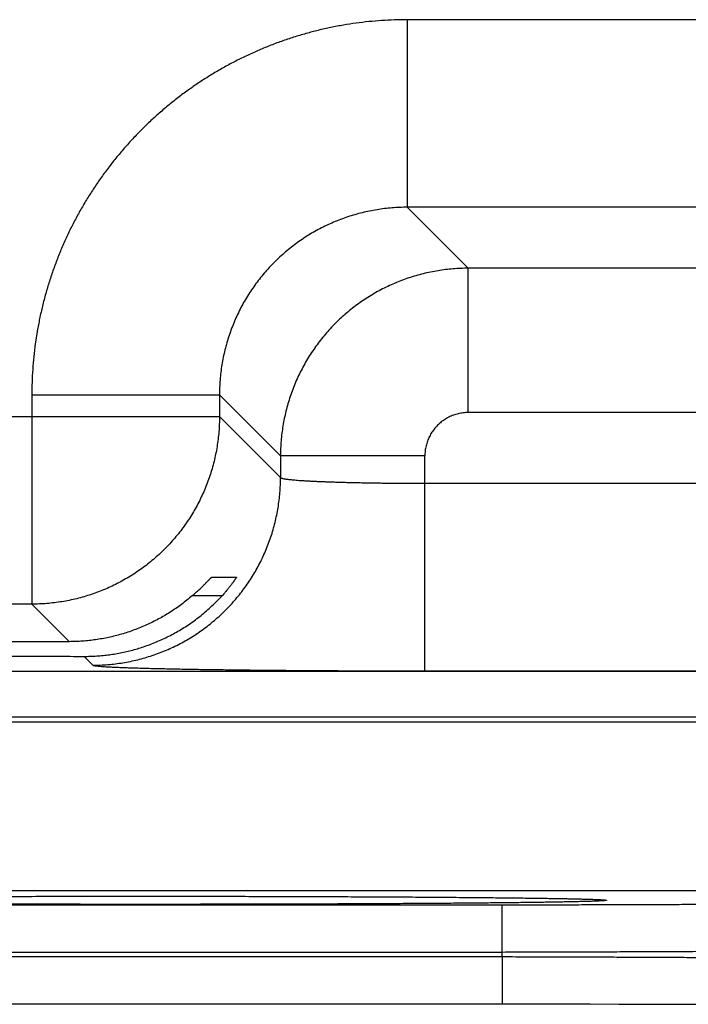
# Model space of a CAD drawing. Header units: inches. Extents: x 0 to 34, y 0 to 22.
# Tile 72 of 105: x 18.37 to 18.648, y 15.457 to 15.866. Entities that reach past the tile are written whole.
import ezdxf

# ---------------------------------------------------------------- set-up
doc = ezdxf.new("R2010")
doc.units = ezdxf.units.IN
doc.header["$LTSCALE"] = 1.87
doc.header["$MEASUREMENT"] = 0
doc.layers.get('0').update_dxf_attribs({"linetype": 'CONTINUOUS'})

msp = doc.modelspace()

# ---------------------------------------------------------------- linework, layer by layer
at = {"color": 7, "linetype": 'CONTINUOUS'}
for p, q in [((18.68137, 15.86637), (18.53106, 15.86637)), ((18.53106, 15.86637), (18.53106, 15.78839)), ((18.68137, 15.78839), (18.53106, 15.78839)), ((18.53106, 15.78839), (18.55643, 15.76302)), ((18.656, 15.76302), (18.55643, 15.76302)), ((18.55643, 15.70303), (18.55643, 15.76302)), ((18.37508, 15.7104), (18.45307, 15.7104)), ((18.37508, 15.7104), (18.37508, 15.62339)), ((18.45307, 15.7104), (18.47844, 15.68503)), ((18.45307, 15.7104), (18.45307, 15.70137)), ((18.656, 15.70303), (18.55643, 15.70303)), ((17.82936, 15.70137), (18.45307, 15.70137)), ((18.45307, 15.70137), (18.47844, 15.676)), ((18.53843, 15.68503), (18.47844, 15.68503)), ((18.47844, 15.68503), (18.47844, 15.676)), ((18.53843, 15.59565), (18.53843, 15.68503)), ((18.53843, 15.67364), (18.674, 15.67364)), ((18.44982, 15.63461), (18.46012, 15.63461)), ((18.45414, 15.62687), (18.44178, 15.62687)), ((18.37508, 15.62339), (17.90735, 15.62339)), ((18.37508, 15.62339), (18.39068, 15.60778)), ((18.3968, 15.60167), (18.40045, 15.59802)), ((13.33862, 15.59557), (20.72891, 15.59557)), ((18.53843, 15.59565), (18.674, 15.59565)), ((13.33862, 15.57655), (20.72891, 15.57655)), ((18.08154, 15.5744), (18.75889, 15.5744)), ((18.11998, 15.5044), (18.72045, 15.5044)), ((18.26985, 15.49841), (18.57058, 15.49841)), ((18.36502, 15.50188), (18.37709, 15.50191)), ((18.37709, 15.50191), (18.38935, 15.50193)), ((18.38935, 15.50193), (18.40173, 15.50194)), ((18.40173, 15.50194), (18.41419, 15.50195)), ((18.41419, 15.50195), (18.42622, 15.50195)), ((18.42622, 15.50195), (18.43867, 15.50194)), ((18.43867, 15.50194), (18.45104, 15.50193)), ((18.45104, 15.50193), (18.46328, 15.50191)), ((18.46328, 15.50191), (18.47535, 15.50188)), ((18.47535, 15.50188), (18.48719, 15.50184)), ((18.48719, 15.50184), (18.49876, 15.5018)), ((18.49876, 15.5018), (18.50999, 15.50176)), ((18.50999, 15.50176), (18.52083, 15.5017)), ((18.52083, 15.5017), (18.53131, 15.50164)), ((18.53131, 15.50164), (18.54083, 15.50158)), ((18.54083, 15.50158), (18.55279, 15.50149)), ((18.55279, 15.50149), (18.5623, 15.50141)), ((18.5623, 15.50141), (18.57009, 15.50133)), ((18.57009, 15.50133), (18.57671, 15.50125)), ((18.57058, 15.47876), (18.57058, 15.49841)), ((18.57671, 15.50125), (18.58242, 15.50118)), ((18.58242, 15.50118), (18.58877, 15.50109)), ((18.58877, 15.50109), (18.59385, 15.501)), ((18.59385, 15.501), (18.5979, 15.50093)), ((18.5979, 15.50093), (18.6012, 15.50086)), ((18.6012, 15.50086), (18.60389, 15.50079)), ((18.60389, 15.50079), (18.60604, 15.50073)), ((18.60604, 15.50073), (18.60773, 15.50067)), ((18.60773, 15.50067), (18.60907, 15.50062)), ((18.60907, 15.50062), (18.60987, 15.50059)), ((18.60987, 15.50059), (18.61051, 15.50056)), ((18.61051, 15.50056), (18.61085, 15.50054)), ((18.61085, 15.50054), (18.61112, 15.50052)), ((18.61112, 15.50052), (18.61134, 15.50051)), ((18.61134, 15.50051), (18.6115, 15.50049)), ((18.61166, 15.50048), (18.61169, 15.50048)), ((18.26985, 15.47876), (18.57058, 15.47876)), ((18.26982, 15.47683), (18.57061, 15.47683)), ((18.57062, 15.47683), (18.57062, 15.45718)), ((18.25773, 15.45718), (18.57062, 15.45718)), ((18.57062, 15.45718), (18.58268, 15.45718)), ((18.58268, 15.45718), (18.59493, 15.45717)), ((18.59493, 15.45717), (18.60708, 15.45715)), ((18.60708, 15.45715), (18.61907, 15.45713)), ((18.61907, 15.45713), (18.63087, 15.4571)), ((18.63087, 15.4571), (18.6424, 15.45706)), ((18.6424, 15.45706), (18.65362, 15.45702))]:
    msp.add_line(p, q, dxfattribs=at)
msp.add_lwpolyline([(18.6115, 15.50049), (18.61162, 15.50049), (18.61166, 15.50048)], dxfattribs=at)
for points, knots in [([(18.53106, 15.86637), (18.52929, 15.86637), (18.52575, 15.86631), (18.52043, 15.86604), (18.51513, 15.86559), (18.50984, 15.86495), (18.50457, 15.86414), (18.49934, 15.86315), (18.49414, 15.86197), (18.48899, 15.86063), (18.48388, 15.8591), (18.47883, 15.8574), (18.47384, 15.85553), (18.46892, 15.85349), (18.46407, 15.85129), (18.45929, 15.84892), (18.45461, 15.84639), (18.45001, 15.8437), (18.4455, 15.84085), (18.4411, 15.83786), (18.4368, 15.83471), (18.43261, 15.83142), (18.42853, 15.82799), (18.42458, 15.82442), (18.42075, 15.82072), (18.41704, 15.81688), (18.41348, 15.81293), (18.41004, 15.80885), (18.40675, 15.80466), (18.4036, 15.80037), (18.40061, 15.79596), (18.39776, 15.79146), (18.39507, 15.78686), (18.39254, 15.78217), (18.39017, 15.7774), (18.38797, 15.77255), (18.38593, 15.76762), (18.38406, 15.76263), (18.38236, 15.75758), (18.38083, 15.75248), (18.37949, 15.74732), (18.37831, 15.74212), (18.37732, 15.73689), (18.3765, 15.73162), (18.37587, 15.72633), (18.37542, 15.72103), (18.37515, 15.71571), (18.37508, 15.71217), (18.37508, 15.7104)], [0, 0, 0, 0, 0.021679, 0.043391, 0.065125, 0.086868, 0.108612, 0.130348, 0.152083, 0.173825, 0.195576, 0.217329, 0.239078, 0.260824, 0.282566, 0.304307, 0.326048, 0.34779, 0.369532, 0.391275, 0.413018, 0.43476, 0.456502, 0.478244, 0.499987, 0.521728, 0.54347, 0.565212, 0.586954, 0.608697, 0.63044, 0.652182, 0.673925, 0.695668, 0.717409, 0.73915, 0.760892, 0.782639, 0.804392, 0.826144, 0.847888, 0.869627, 0.891369, 0.913118, 0.934866, 0.956604, 0.978319, 1, 1, 1, 1]), ([(18.53106, 15.78839), (18.53001, 15.78839), (18.52792, 15.78834), (18.52478, 15.78816), (18.52165, 15.78784), (18.51854, 15.7874), (18.51545, 15.78683), (18.51238, 15.78614), (18.50935, 15.78533), (18.50635, 15.7844), (18.50339, 15.78334), (18.50047, 15.78217), (18.49761, 15.78088), (18.4948, 15.77948), (18.49205, 15.77797), (18.48936, 15.77634), (18.48674, 15.77461), (18.48419, 15.77277), (18.48172, 15.77084), (18.47932, 15.7688), (18.47702, 15.76667), (18.47479, 15.76445), (18.47266, 15.76214), (18.47063, 15.75975), (18.46869, 15.75728), (18.46686, 15.75473), (18.46512, 15.75211), (18.4635, 15.74942), (18.46198, 15.74667), (18.46058, 15.74386), (18.45929, 15.74099), (18.45812, 15.73808), (18.45706, 15.73512), (18.45613, 15.73212), (18.45531, 15.72908), (18.45462, 15.72601), (18.45406, 15.72292), (18.45362, 15.71981), (18.4533, 15.71668), (18.45311, 15.71354), (18.45307, 15.71145), (18.45307, 15.7104)], [0, 0, 0, 0, 0.025651, 0.0513, 0.076947, 0.102591, 0.128237, 0.153883, 0.179527, 0.205168, 0.230806, 0.256442, 0.282076, 0.307709, 0.333341, 0.358973, 0.384606, 0.410237, 0.435867, 0.461498, 0.487129, 0.512759, 0.538389, 0.564021, 0.589654, 0.615288, 0.640922, 0.666557, 0.692194, 0.717832, 0.74347, 0.769112, 0.794758, 0.820409, 0.846064, 0.871721, 0.897376, 0.923029, 0.948682, 0.974339, 1, 1, 1, 1]), ([(18.55643, 15.76302), (18.55538, 15.76302), (18.55329, 15.76297), (18.55015, 15.76278), (18.54702, 15.76247), (18.54391, 15.76202), (18.54082, 15.76146), (18.53776, 15.76076), (18.53472, 15.75995), (18.53172, 15.75901), (18.52876, 15.75796), (18.52584, 15.75678), (18.52298, 15.75549), (18.52017, 15.75409), (18.51742, 15.75257), (18.51473, 15.75095), (18.51211, 15.74922), (18.50957, 15.74738), (18.50709, 15.74544), (18.5047, 15.74341), (18.50239, 15.74128), (18.50017, 15.73906), (18.49804, 15.73675), (18.49601, 15.73436), (18.49407, 15.73188), (18.49223, 15.72933), (18.4905, 15.72671), (18.48887, 15.72402), (18.48736, 15.72127), (18.48595, 15.71846), (18.48466, 15.71559), (18.48349, 15.71268), (18.48244, 15.70972), (18.4815, 15.70672), (18.48069, 15.70368), (18.48, 15.70062), (18.47943, 15.69753), (18.47899, 15.69442), (18.47867, 15.6913), (18.47848, 15.68817), (18.47844, 15.68607), (18.47844, 15.68503)], [0, 0, 0, 0, 0.025649, 0.051299, 0.076949, 0.102599, 0.12825, 0.153902, 0.179554, 0.205206, 0.230861, 0.256516, 0.282163, 0.307798, 0.333428, 0.359062, 0.384696, 0.410327, 0.435953, 0.461578, 0.487206, 0.512843, 0.538488, 0.564134, 0.589778, 0.615424, 0.641077, 0.666731, 0.692383, 0.718035, 0.74369, 0.769342, 0.794985, 0.820622, 0.846261, 0.871901, 0.897532, 0.923151, 0.948764, 0.974379, 1, 1, 1, 1]), ([(18.55643, 15.70303), (18.55608, 15.70303), (18.55539, 15.703), (18.55435, 15.70292), (18.55332, 15.70276), (18.55229, 15.70255), (18.55128, 15.70228), (18.55028, 15.70195), (18.5493, 15.70157), (18.54835, 15.70112), (18.54743, 15.70063), (18.54654, 15.70008), (18.54568, 15.69947), (18.54486, 15.69882), (18.54407, 15.69813), (18.54333, 15.69739), (18.54263, 15.6966), (18.54198, 15.69578), (18.54138, 15.69492), (18.54083, 15.69403), (18.54034, 15.69311), (18.53989, 15.69216), (18.53951, 15.69118), (18.53918, 15.69018), (18.53891, 15.68917), (18.53869, 15.68814), (18.53854, 15.68711), (18.53845, 15.68607), (18.53843, 15.68537), (18.53843, 15.68503)], [0, 0, 0, 0, 0.036709, 0.073587, 0.110586, 0.147665, 0.184784, 0.221901, 0.258985, 0.296046, 0.333105, 0.370177, 0.407259, 0.444342, 0.481418, 0.518492, 0.55557, 0.592653, 0.629736, 0.666809, 0.703866, 0.740926, 0.778015, 0.815145, 0.85228, 0.889378, 0.926393, 0.963283, 1, 1, 1, 1]), ([(18.45307, 15.70137), (18.45307, 15.70033), (18.45303, 15.69823), (18.45284, 15.6951), (18.45252, 15.69197), (18.45208, 15.68886), (18.45151, 15.68577), (18.45082, 15.68271), (18.45001, 15.67967), (18.44907, 15.67667), (18.44802, 15.67371), (18.44684, 15.6708), (18.44555, 15.66794), (18.44415, 15.66513), (18.44263, 15.66237), (18.44101, 15.65969), (18.43928, 15.65706), (18.43744, 15.65452), (18.4355, 15.65204), (18.43346, 15.64965), (18.43133, 15.64734), (18.42911, 15.64512), (18.4268, 15.64299), (18.42441, 15.64095), (18.42194, 15.63902), (18.41939, 15.63718), (18.41677, 15.63545), (18.41408, 15.63382), (18.41133, 15.63231), (18.40852, 15.6309), (18.40565, 15.62961), (18.40274, 15.62844), (18.39978, 15.62738), (18.39678, 15.62645), (18.39375, 15.62563), (18.39068, 15.62494), (18.38759, 15.62438), (18.38448, 15.62394), (18.38136, 15.62362), (18.37822, 15.62343), (18.37613, 15.62339), (18.37508, 15.62339)], [0, 0, 0, 0, 0.02564, 0.05128, 0.076921, 0.102562, 0.128203, 0.153844, 0.179486, 0.205128, 0.23077, 0.256413, 0.282055, 0.307698, 0.333341, 0.358984, 0.384628, 0.410271, 0.435915, 0.461558, 0.487202, 0.512845, 0.538489, 0.564132, 0.589776, 0.615419, 0.641062, 0.666705, 0.692348, 0.71799, 0.743634, 0.769276, 0.794917, 0.820558, 0.846199, 0.871842, 0.897484, 0.923122, 0.948753, 0.974378, 1, 1, 1, 1]), ([(18.40045, 15.59802), (18.4015, 15.59802), (18.40359, 15.59806), (18.40673, 15.59825), (18.40985, 15.59857), (18.41296, 15.59901), (18.41605, 15.59958), (18.41912, 15.60027), (18.42215, 15.60108), (18.42515, 15.60202), (18.42811, 15.60307), (18.43103, 15.60424), (18.43389, 15.60553), (18.4367, 15.60694), (18.43945, 15.60845), (18.44214, 15.61008), (18.44476, 15.61181), (18.44731, 15.61365), (18.44978, 15.61559), (18.45218, 15.61762), (18.45448, 15.61975), (18.45671, 15.62197), (18.45884, 15.62428), (18.46087, 15.62668), (18.46281, 15.62915), (18.46465, 15.6317), (18.46638, 15.63432), (18.468, 15.63701), (18.46952, 15.63976), (18.47092, 15.64257), (18.47221, 15.64543), (18.47339, 15.64835), (18.47444, 15.65131), (18.47538, 15.6543), (18.47619, 15.65734), (18.47688, 15.6604), (18.47745, 15.66349), (18.47789, 15.6666), (18.47821, 15.66973), (18.4784, 15.67286), (18.47844, 15.67496), (18.47844, 15.676)], [0, 0, 0, 0, 0.025639, 0.051278, 0.076917, 0.102557, 0.128197, 0.153837, 0.179478, 0.205119, 0.23076, 0.256401, 0.282043, 0.307684, 0.333326, 0.358968, 0.38461, 0.410253, 0.435895, 0.461538, 0.48718, 0.512822, 0.538465, 0.564107, 0.58975, 0.615392, 0.641034, 0.666676, 0.692318, 0.717959, 0.743601, 0.769242, 0.794883, 0.820523, 0.846164, 0.871804, 0.897444, 0.923083, 0.948722, 0.974361, 1, 1, 1, 1]), ([(18.47844, 15.676), (18.47846, 15.67596), (18.47857, 15.67587), (18.47879, 15.67578), (18.47911, 15.67568), (18.47955, 15.67558), (18.48009, 15.67548), (18.48075, 15.67538), (18.48151, 15.67528), (18.48237, 15.67519), (18.48334, 15.67509), (18.48442, 15.675), (18.48559, 15.6749), (18.48686, 15.67481), (18.48823, 15.67473), (18.48969, 15.67464), (18.49125, 15.67456), (18.49289, 15.67448), (18.49461, 15.6744), (18.49642, 15.67433), (18.4983, 15.67425), (18.50026, 15.67419), (18.50229, 15.67412), (18.50439, 15.67406), (18.50655, 15.674), (18.50877, 15.67395), (18.51104, 15.6739), (18.51337, 15.67386), (18.51574, 15.67382), (18.51815, 15.67378), (18.5206, 15.67375), (18.52308, 15.67372), (18.5256, 15.67369), (18.52814, 15.67367), (18.5307, 15.67366), (18.53327, 15.67365), (18.53585, 15.67364), (18.53757, 15.67364), (18.53843, 15.67364)], [0, 0, 0, 0, 0.002411, 0.006344, 0.011995, 0.019417, 0.028621, 0.039606, 0.052358, 0.066859, 0.083083, 0.101004, 0.12059, 0.141806, 0.164613, 0.18897, 0.214829, 0.242144, 0.27086, 0.300929, 0.332297, 0.364911, 0.398711, 0.43363, 0.469593, 0.506523, 0.544344, 0.582996, 0.622419, 0.662553, 0.703333, 0.744679, 0.78651, 0.828742, 0.871293, 0.914076, 0.957009, 1, 1, 1, 1]), ([(18.44178, 15.62687), (18.44203, 15.62709), (18.44252, 15.62752), (18.44323, 15.62816), (18.44391, 15.62878), (18.44455, 15.62937), (18.44516, 15.62995), (18.44572, 15.63049), (18.44625, 15.63101), (18.44674, 15.63149), (18.44719, 15.63194), (18.44759, 15.63236), (18.44796, 15.63274), (18.44829, 15.63308), (18.44858, 15.63338), (18.44884, 15.63365), (18.44907, 15.63388), (18.44926, 15.63408), (18.44942, 15.63424), (18.44955, 15.63438), (18.44966, 15.63448), (18.44973, 15.63455), (18.44978, 15.63459), (18.44981, 15.63461), (18.44982, 15.63461)], [0, 0, 0, 0, 0.088931, 0.174829, 0.257245, 0.335801, 0.410454, 0.481051, 0.547236, 0.608744, 0.665527, 0.717548, 0.764763, 0.807254, 0.845074, 0.878393, 0.907286, 0.931954, 0.952524, 0.969166, 0.982069, 0.991381, 0.99729, 1, 1, 1, 1]), ([(18.46012, 15.63461), (18.46012, 15.63461), (18.46012, 15.63458), (18.4601, 15.63455), (18.46006, 15.63446), (18.46, 15.63436), (18.45991, 15.63421), (18.4598, 15.63404), (18.45966, 15.63383), (18.4595, 15.63359), (18.45931, 15.63331), (18.45909, 15.63299), (18.45884, 15.63264), (18.45856, 15.63225), (18.45825, 15.63183), (18.45791, 15.63138), (18.45754, 15.6309), (18.45714, 15.63039), (18.45671, 15.62985), (18.45624, 15.62929), (18.45575, 15.6287), (18.45524, 15.6281), (18.4547, 15.62749), (18.45433, 15.62708), (18.45414, 15.62687)], [0, 0, 0, 0, 0.001564, 0.006454, 0.015157, 0.02786, 0.044689, 0.06581, 0.091307, 0.121308, 0.155886, 0.195096, 0.238997, 0.287544, 0.340764, 0.398514, 0.460752, 0.527239, 0.597835, 0.672201, 0.750067, 0.830946, 0.914422, 1, 1, 1, 1]), ([(18.42022, 15.60524), (18.42111, 15.60552), (18.4229, 15.60611), (18.42554, 15.60711), (18.42816, 15.6082), (18.43076, 15.6094), (18.43331, 15.6107), (18.43583, 15.6121), (18.43832, 15.61361), (18.44075, 15.61521), (18.44314, 15.61691), (18.44547, 15.61871), (18.44774, 15.62061), (18.44995, 15.62261), (18.45209, 15.62469), (18.45346, 15.62614), (18.45414, 15.62687)], [0, 0, 0, 0, 0.069136, 0.138621, 0.208415, 0.2785, 0.348981, 0.419848, 0.491067, 0.562688, 0.634741, 0.70715, 0.779859, 0.852937, 0.92634, 1, 1, 1, 1]), ([(18.44178, 15.62687), (18.44105, 15.62625), (18.43958, 15.62503), (18.43732, 15.62328), (18.435, 15.62162), (18.43263, 15.62006), (18.43022, 15.61858), (18.42777, 15.61721), (18.42529, 15.61592), (18.42277, 15.61473), (18.42107, 15.614), (18.42022, 15.61365)], [0, 0, 0, 0, 0.113112, 0.225763, 0.337878, 0.449499, 0.560658, 0.671269, 0.781368, 0.890975, 1, 1, 1, 1]), ([(18.42022, 15.61365), (18.41936, 15.6133), (18.41763, 15.61262), (18.415, 15.61171), (18.41236, 15.61089), (18.4097, 15.61017), (18.40702, 15.60954), (18.40432, 15.60901), (18.40161, 15.60857), (18.39889, 15.60822), (18.39616, 15.60798), (18.39343, 15.60782), (18.3916, 15.60779), (18.39068, 15.60778)], [0, 0, 0, 0, 0.092045, 0.183763, 0.275114, 0.366132, 0.456967, 0.547658, 0.638188, 0.728594, 0.819036, 0.90951, 1, 1, 1, 1]), ([(18.39068, 15.60778), (18.38877, 15.60778), (18.38494, 15.60777), (18.37923, 15.60774), (18.37356, 15.60772), (18.36795, 15.60769), (18.36239, 15.60766), (18.35689, 15.60762), (18.35146, 15.60759), (18.34611, 15.60755), (18.34084, 15.6075), (18.33565, 15.60745), (18.33056, 15.6074), (18.32556, 15.60735), (18.32067, 15.60729), (18.31589, 15.60724), (18.31122, 15.60717), (18.30667, 15.60711), (18.30224, 15.60704), (18.29794, 15.60697), (18.29378, 15.6069), (18.28975, 15.60683), (18.28587, 15.60675), (18.28213, 15.60667), (18.27854, 15.60659), (18.27511, 15.60651), (18.27184, 15.60643), (18.26873, 15.60634), (18.26578, 15.60625), (18.263, 15.60616), (18.2604, 15.60607), (18.25796, 15.60598), (18.25571, 15.60588), (18.25363, 15.60579), (18.25174, 15.60569), (18.25003, 15.6056), (18.24851, 15.6055), (18.24717, 15.6054), (18.24603, 15.6053), (18.24507, 15.6052), (18.24431, 15.6051), (18.24371, 15.60501), (18.24337, 15.6049), (18.2431, 15.60484), (18.24309, 15.60475), (18.24309, 15.60474)], [0, 0, 0, 0, 0.038942, 0.07763, 0.116005, 0.154044, 0.191694, 0.228914, 0.265673, 0.301916, 0.337619, 0.372733, 0.407219, 0.44105, 0.474173, 0.506568, 0.538191, 0.569005, 0.598986, 0.628089, 0.656294, 0.683565, 0.709868, 0.735184, 0.759475, 0.782723, 0.804899, 0.825975, 0.845938, 0.864756, 0.882414, 0.898894, 0.914172, 0.928239, 0.941075, 0.952667, 0.963006, 0.972076, 0.979874, 0.986389, 0.991619, 0.995564, 0.998233, 0.999681, 1, 1, 1, 1]), ([(18.24309, 15.60474), (18.24309, 15.60472), (18.24311, 15.60462), (18.24338, 15.60457), (18.24374, 15.60445), (18.24434, 15.60437), (18.24512, 15.60426), (18.24609, 15.60417), (18.24724, 15.60407), (18.24859, 15.60397), (18.25012, 15.60387), (18.25184, 15.60377), (18.25375, 15.60368), (18.25583, 15.60358), (18.2581, 15.60349), (18.26054, 15.6034), (18.26316, 15.60331), (18.26594, 15.60322), (18.2689, 15.60313), (18.27202, 15.60304), (18.2753, 15.60296), (18.27874, 15.60287), (18.28234, 15.60279), (18.28608, 15.60272), (18.28998, 15.60264), (18.29401, 15.60257), (18.29818, 15.60249), (18.30249, 15.60243), (18.30692, 15.60236), (18.31148, 15.60229), (18.31616, 15.60223), (18.32095, 15.60217), (18.32584, 15.60212), (18.33084, 15.60207), (18.33594, 15.60202), (18.34113, 15.60197), (18.34641, 15.60192), (18.35177, 15.60188), (18.3572, 15.60185), (18.3627, 15.60181), (18.36826, 15.60178), (18.37388, 15.60175), (18.37955, 15.60173), (18.38527, 15.6017), (18.39102, 15.60169), (18.39487, 15.60168), (18.3968, 15.60167)], [0, 0, 0, 0, 0.000359, 0.001812, 0.004445, 0.008302, 0.013394, 0.01972, 0.027276, 0.036057, 0.046051, 0.057252, 0.069645, 0.083217, 0.097957, 0.113843, 0.130865, 0.149, 0.168226, 0.18853, 0.20988, 0.232262, 0.255647, 0.280006, 0.305322, 0.331557, 0.35869, 0.38669, 0.41552, 0.44516, 0.475565, 0.506712, 0.538564, 0.571079, 0.604236, 0.637985, 0.672297, 0.707136, 0.742451, 0.778223, 0.814397, 0.85094, 0.887817, 0.924973, 0.962385, 1, 1, 1, 1]), ([(18.3968, 15.60167), (18.39768, 15.60167), (18.39944, 15.6017), (18.40208, 15.60182), (18.40471, 15.60204), (18.40733, 15.60235), (18.40993, 15.60274), (18.41253, 15.60323), (18.41511, 15.6038), (18.41768, 15.60447), (18.41937, 15.60497), (18.42022, 15.60524)], [0, 0, 0, 0, 0.111186, 0.222222, 0.333099, 0.443931, 0.554826, 0.665779, 0.776903, 0.88831, 1, 1, 1, 1]), ([(18.40045, 15.59802), (18.4005, 15.59797), (18.40068, 15.59791), (18.40102, 15.59783), (18.40154, 15.59775), (18.40222, 15.59767), (18.40308, 15.59759), (18.4041, 15.5975), (18.40529, 15.59742), (18.40665, 15.59734), (18.40817, 15.59726), (18.40985, 15.59718), (18.41169, 15.5971), (18.4137, 15.59703), (18.41585, 15.59695), (18.41816, 15.59688), (18.42062, 15.5968), (18.42323, 15.59673), (18.42598, 15.59666), (18.42887, 15.59659), (18.4319, 15.59653), (18.43506, 15.59646), (18.43835, 15.5964), (18.44176, 15.59634), (18.44529, 15.59628), (18.44895, 15.59622), (18.45271, 15.59617), (18.45658, 15.59612), (18.46055, 15.59607), (18.46461, 15.59602), (18.46877, 15.59598), (18.47302, 15.59594), (18.47735, 15.5959), (18.48175, 15.59586), (18.48622, 15.59583), (18.49077, 15.5958), (18.49537, 15.59577), (18.50002, 15.59574), (18.50472, 15.59572), (18.50946, 15.5957), (18.51424, 15.59569), (18.51905, 15.59567), (18.52388, 15.59566), (18.52873, 15.59565), (18.53358, 15.59565), (18.53681, 15.59565), (18.53843, 15.59565)], [0, 0, 0, 0, 0.00138, 0.003934, 0.007707, 0.012704, 0.018924, 0.02636, 0.035009, 0.04486, 0.055901, 0.068115, 0.081484, 0.095996, 0.111639, 0.128389, 0.146223, 0.165117, 0.185054, 0.20601, 0.227955, 0.250859, 0.274693, 0.299432, 0.325049, 0.351507, 0.37877, 0.406804, 0.435579, 0.465059, 0.495205, 0.525977, 0.557335, 0.589244, 0.621669, 0.654569, 0.687908, 0.721636, 0.7557, 0.790054, 0.824669, 0.859514, 0.894535, 0.929668, 0.964846, 1, 1, 1, 1]), ([(18.42022, 15.49857), (18.41813, 15.49857), (18.41396, 15.49857), (18.4077, 15.49857), (18.40145, 15.49858), (18.39522, 15.49858), (18.38901, 15.49859), (18.38284, 15.4986), (18.37671, 15.49861), (18.37062, 15.49862), (18.36459, 15.49864), (18.35861, 15.49866), (18.3527, 15.49867), (18.34686, 15.49869), (18.3411, 15.49871), (18.33542, 15.49874), (18.32983, 15.49876), (18.32433, 15.49879), (18.31894, 15.49882), (18.31365, 15.49885), (18.30847, 15.49888), (18.3034, 15.49891), (18.29846, 15.49894), (18.29365, 15.49898), (18.28897, 15.49901), (18.28443, 15.49905), (18.28003, 15.49909), (18.27578, 15.49913), (18.27168, 15.49917), (18.26773, 15.49922), (18.26395, 15.49926), (18.26032, 15.4993), (18.25687, 15.49935), (18.25359, 15.4994), (18.25048, 15.49944), (18.24755, 15.49949), (18.2448, 15.49954), (18.24224, 15.49959), (18.23986, 15.49964), (18.23767, 15.49969), (18.23568, 15.49974), (18.23387, 15.4998), (18.23227, 15.49985), (18.23086, 15.4999), (18.22965, 15.49995), (18.22863, 15.5), (18.22783, 15.50007), (18.22719, 15.50009), (18.22685, 15.50019), (18.22653, 15.50016), (18.22653, 15.50035), (18.22685, 15.50032), (18.22719, 15.50042), (18.22783, 15.50045), (18.22835, 15.50049), (18.22868, 15.50051), (18.22874, 15.50051)], [0, 0, 0, 0, 0.031946, 0.063892, 0.095792, 0.127605, 0.159287, 0.190796, 0.222098, 0.253161, 0.283956, 0.314451, 0.344617, 0.374422, 0.403838, 0.432831, 0.461369, 0.489421, 0.516959, 0.543961, 0.570406, 0.596257, 0.621478, 0.646043, 0.66993, 0.693116, 0.715577, 0.737286, 0.758221, 0.77836, 0.797681, 0.816166, 0.833796, 0.850552, 0.866416, 0.881369, 0.895397, 0.908487, 0.920625, 0.931798, 0.941993, 0.951198, 0.959408, 0.966612, 0.972803, 0.977975, 0.982121, 0.98524, 0.987333, 0.988409, 0.988688, 0.989762, 0.991853, 0.99497, 0.999114, 1, 1, 1, 1]), ([(18.22874, 15.50051), (18.22902, 15.50053), (18.2297, 15.50056), (18.23085, 15.50062), (18.23226, 15.50067), (18.23387, 15.50072), (18.23567, 15.50077), (18.23767, 15.50082), (18.23986, 15.50088), (18.24223, 15.50093), (18.2448, 15.50098), (18.24755, 15.50103), (18.25047, 15.50107), (18.25358, 15.50112), (18.25686, 15.50117), (18.26032, 15.50121), (18.26394, 15.50126), (18.26772, 15.5013), (18.27167, 15.50134), (18.27577, 15.50139), (18.28002, 15.50143), (18.28442, 15.50146), (18.28896, 15.5015), (18.29364, 15.50154), (18.29845, 15.50157), (18.30339, 15.50161), (18.30846, 15.50164), (18.31364, 15.50167), (18.31893, 15.5017), (18.32433, 15.50173), (18.32983, 15.50175), (18.33542, 15.50178), (18.3411, 15.5018), (18.34687, 15.50182), (18.35271, 15.50184), (18.35862, 15.50186), (18.36459, 15.50188), (18.37063, 15.50189), (18.37671, 15.50191), (18.38284, 15.50192), (18.38902, 15.50193), (18.39522, 15.50193), (18.40145, 15.50194), (18.4077, 15.50195), (18.41396, 15.50195), (18.41813, 15.50195), (18.42022, 15.50195)], [0, 0, 0, 0, 0.004383, 0.010717, 0.018088, 0.026488, 0.035907, 0.046338, 0.05777, 0.070191, 0.083586, 0.097941, 0.113242, 0.129475, 0.146621, 0.164663, 0.18358, 0.203352, 0.22396, 0.245384, 0.2676, 0.290585, 0.314313, 0.338759, 0.363899, 0.38971, 0.416161, 0.443222, 0.470867, 0.499071, 0.527805, 0.557031, 0.586711, 0.616821, 0.647333, 0.678213, 0.709427, 0.740942, 0.772727, 0.804755, 0.837, 0.869427, 0.901988, 0.934636, 0.967322, 1, 1, 1, 1]), ([(18.42022, 15.50195), (18.4223, 15.50195), (18.42648, 15.50195), (18.43273, 15.50195), (18.43898, 15.50194), (18.44522, 15.50193), (18.45142, 15.50193), (18.45759, 15.50192), (18.46373, 15.50191), (18.46981, 15.50189), (18.47585, 15.50188), (18.48182, 15.50186), (18.48773, 15.50184), (18.49357, 15.50182), (18.49933, 15.5018), (18.50501, 15.50178), (18.5106, 15.50175), (18.5161, 15.50173), (18.52149, 15.5017), (18.52678, 15.50167), (18.53196, 15.50164), (18.53703, 15.50161), (18.54197, 15.50157), (18.54678, 15.50154), (18.55146, 15.5015), (18.556, 15.50146), (18.5604, 15.50143), (18.56466, 15.50139), (18.56876, 15.50134), (18.5727, 15.5013), (18.57649, 15.50126), (18.58011, 15.50121), (18.58356, 15.50117), (18.58684, 15.50112), (18.58995, 15.50107), (18.59288, 15.50103), (18.59563, 15.50098), (18.59819, 15.50093), (18.60057, 15.50088), (18.60276, 15.50082), (18.60476, 15.50077), (18.60656, 15.50072), (18.60817, 15.50067), (18.60958, 15.50062), (18.61073, 15.50056), (18.61141, 15.50053), (18.61169, 15.50051)], [0, 0, 0, 0, 0.032696, 0.065391, 0.09804, 0.130599, 0.163025, 0.195274, 0.227311, 0.259103, 0.290621, 0.321832, 0.352706, 0.383211, 0.413316, 0.44299, 0.472198, 0.500909, 0.529093, 0.556729, 0.583794, 0.610252, 0.636065, 0.661206, 0.685654, 0.709385, 0.732372, 0.754591, 0.776018, 0.796629, 0.816405, 0.835323, 0.853367, 0.870517, 0.886753, 0.902057, 0.916415, 0.929812, 0.942235, 0.95367, 0.964104, 0.973526, 0.981928, 0.989301, 0.995638, 1, 1, 1, 1]), ([(18.61169, 15.50051), (18.61175, 15.50051), (18.61208, 15.50049), (18.6126, 15.50045), (18.61324, 15.50042), (18.61359, 15.50032), (18.6139, 15.50035), (18.6139, 15.50016), (18.61359, 15.50019), (18.61324, 15.50009), (18.6126, 15.50007), (18.61181, 15.5), (18.61079, 15.49995), (18.60958, 15.4999), (18.60817, 15.49985), (18.60656, 15.4998), (18.60476, 15.49974), (18.60276, 15.49969), (18.60058, 15.49964), (18.5982, 15.49959), (18.59564, 15.49954), (18.59289, 15.49949), (18.58996, 15.49944), (18.58685, 15.4994), (18.58357, 15.49935), (18.58012, 15.4993), (18.5765, 15.49926), (18.57271, 15.49922), (18.56877, 15.49917), (18.56467, 15.49913), (18.56041, 15.49909), (18.55601, 15.49905), (18.55147, 15.49901), (18.54679, 15.49898), (18.54198, 15.49894), (18.53704, 15.49891), (18.53198, 15.49888), (18.5268, 15.49885), (18.5215, 15.49882), (18.51611, 15.49879), (18.51061, 15.49876), (18.50501, 15.49874), (18.49933, 15.49871), (18.49357, 15.49869), (18.48773, 15.49867), (18.48181, 15.49866), (18.47584, 15.49864), (18.46981, 15.49862), (18.46372, 15.49861), (18.45759, 15.4986), (18.45142, 15.49859), (18.44521, 15.49858), (18.43898, 15.49858), (18.43273, 15.49857), (18.42647, 15.49857), (18.4223, 15.49857), (18.42022, 15.49857)], [0, 0, 0, 0, 0.00091, 0.005056, 0.008175, 0.010268, 0.011344, 0.011623, 0.012697, 0.014788, 0.017905, 0.022048, 0.027216, 0.033405, 0.040607, 0.048814, 0.058018, 0.068209, 0.079379, 0.091515, 0.104602, 0.118628, 0.133578, 0.149439, 0.166192, 0.18382, 0.202303, 0.221622, 0.241757, 0.262689, 0.284396, 0.306854, 0.330038, 0.353923, 0.378487, 0.403705, 0.42955, 0.455991, 0.483001, 0.510558, 0.538633, 0.567189, 0.596189, 0.625609, 0.65542, 0.685592, 0.716091, 0.746883, 0.777938, 0.809232, 0.840738, 0.872421, 0.904235, 0.936135, 0.968072, 1, 1, 1, 1]), ([(18.57058, 15.49841), (18.57229, 15.49841), (18.57571, 15.49841), (18.58082, 15.49841), (18.58593, 15.49842), (18.59101, 15.49842), (18.59607, 15.49843), (18.60109, 15.49844), (18.60609, 15.49845), (18.61104, 15.49846), (18.61594, 15.49847), (18.62079, 15.49849), (18.62559, 15.4985), (18.63032, 15.49852), (18.63497, 15.49854), (18.63956, 15.49856), (18.64406, 15.49858), (18.64848, 15.4986), (18.6528, 15.49863), (18.65703, 15.49865), (18.66116, 15.49868), (18.66519, 15.4987), (18.6691, 15.49873), (18.6729, 15.49876), (18.67658, 15.49879), (18.68014, 15.49883), (18.68357, 15.49886), (18.68686, 15.49889), (18.69002, 15.49893), (18.69305, 15.49896), (18.69593, 15.499), (18.69866, 15.49904), (18.70124, 15.49908), (18.70367, 15.49912), (18.70595, 15.49916), (18.70807, 15.4992), (18.71003, 15.49924), (18.71183, 15.49928), (18.71346, 15.49932), (18.71492, 15.49936), (18.71622, 15.49941), (18.71735, 15.49945), (18.7183, 15.49949), (18.71909, 15.49954), (18.71968, 15.49958), (18.72015, 15.49962), (18.72036, 15.49967), (18.72054, 15.49969), (18.72054, 15.49972)], [0, 0, 0, 0, 0.034179, 0.068307, 0.102345, 0.13625, 0.169984, 0.203512, 0.236803, 0.269825, 0.302539, 0.334906, 0.366883, 0.398426, 0.429499, 0.460068, 0.490102, 0.519565, 0.548423, 0.576641, 0.604187, 0.631029, 0.657136, 0.682477, 0.707021, 0.730741, 0.75361, 0.775602, 0.796692, 0.816852, 0.836059, 0.854291, 0.87153, 0.887753, 0.90294, 0.917073, 0.930141, 0.942128, 0.953018, 0.962793, 0.971443, 0.978961, 0.985339, 0.990571, 0.99465, 0.997574, 0.999345, 1, 1, 1, 1]), ([(18.57058, 15.47876), (18.57248, 15.47877), (18.57626, 15.47877), (18.58194, 15.47879), (18.5876, 15.4788), (18.59324, 15.47882), (18.59885, 15.47883), (18.60443, 15.47885), (18.60998, 15.47887), (18.61548, 15.47889), (18.62093, 15.47891), (18.62633, 15.47893), (18.63166, 15.47895), (18.63692, 15.47897), (18.64211, 15.479), (18.64722, 15.47902), (18.65224, 15.47905), (18.65717, 15.47907), (18.66201, 15.4791), (18.66674, 15.47913), (18.67137, 15.47915), (18.67588, 15.47918), (18.68027, 15.47921), (18.68455, 15.47924), (18.68869, 15.47927), (18.6927, 15.4793), (18.69658, 15.47934), (18.70032, 15.47937), (18.70391, 15.4794), (18.70735, 15.47943), (18.71064, 15.47946), (18.71378, 15.4795), (18.71675, 15.47953), (18.71956, 15.47956), (18.72221, 15.4796), (18.72468, 15.47963), (18.72699, 15.47967), (18.72912, 15.4797), (18.73107, 15.47973), (18.73284, 15.47977), (18.73443, 15.4798), (18.73584, 15.47984), (18.73707, 15.47987), (18.7381, 15.4799), (18.73896, 15.47993), (18.73961, 15.47997), (18.74012, 15.47999), (18.74031, 15.48004), (18.74044, 15.48004)], [0, 0, 0, 0, 0.033457, 0.06687, 0.100201, 0.133416, 0.166479, 0.199357, 0.232013, 0.264412, 0.296517, 0.328292, 0.359698, 0.390696, 0.421252, 0.451335, 0.480916, 0.509959, 0.538431, 0.5663, 0.593536, 0.620111, 0.645993, 0.671151, 0.695559, 0.719191, 0.74202, 0.764024, 0.785179, 0.805458, 0.824837, 0.843296, 0.860814, 0.877373, 0.892952, 0.907534, 0.921103, 0.933646, 0.945147, 0.955593, 0.964971, 0.97327, 0.980481, 0.986597, 0.991611, 0.995518, 0.998315, 1, 1, 1, 1]), ([(18.57061, 15.47683), (18.57061, 15.47705), (18.57061, 15.47748), (18.57059, 15.47812), (18.57059, 15.47855), (18.57058, 15.47876)], [0, 0, 0, 0, 0.333333, 0.666666, 1, 1, 1, 1]), ([(18.57061, 15.47683), (18.57251, 15.47683), (18.57629, 15.47682), (18.58197, 15.47681), (18.58763, 15.47679), (18.59327, 15.47678), (18.59889, 15.47676), (18.60447, 15.47674), (18.61002, 15.47672), (18.61552, 15.4767), (18.62098, 15.47667), (18.62637, 15.47665), (18.63171, 15.47662), (18.63697, 15.47659), (18.64216, 15.47657), (18.64727, 15.47654), (18.6523, 15.47651), (18.65723, 15.47647), (18.66206, 15.47644), (18.6668, 15.47641), (18.67143, 15.47637), (18.67594, 15.47634), (18.68033, 15.4763), (18.68461, 15.47626), (18.68875, 15.47622), (18.69277, 15.47619), (18.69665, 15.47615), (18.70038, 15.47611), (18.70398, 15.47606), (18.70742, 15.47602), (18.71071, 15.47598), (18.71385, 15.47594), (18.71682, 15.47589), (18.71963, 15.47585), (18.72228, 15.47581), (18.72476, 15.47576), (18.72706, 15.47572), (18.72919, 15.47567), (18.73114, 15.47563), (18.73292, 15.47558), (18.73451, 15.47554), (18.73592, 15.47549), (18.73715, 15.47545), (18.73818, 15.4754), (18.73904, 15.47536), (18.73969, 15.47531), (18.7402, 15.47528), (18.7404, 15.47523), (18.74052, 15.47522)], [0, 0, 0, 0, 0.03344, 0.066838, 0.100164, 0.133379, 0.166444, 0.199324, 0.231982, 0.264382, 0.296487, 0.328258, 0.359656, 0.390649, 0.421206, 0.451293, 0.480874, 0.509914, 0.538384, 0.566254, 0.593491, 0.620062, 0.645939, 0.671094, 0.695502, 0.719135, 0.741967, 0.76397, 0.78512, 0.805396, 0.824776, 0.843235, 0.860753, 0.87731, 0.892889, 0.907473, 0.921044, 0.933586, 0.945087, 0.955534, 0.964916, 0.973219, 0.980435, 0.986557, 0.991578, 0.995494, 0.9983, 1, 1, 1, 1])]:
    msp.add_open_spline(points, degree=3, knots=knots, dxfattribs=at)

doc.saveas('drawing.dxf')
